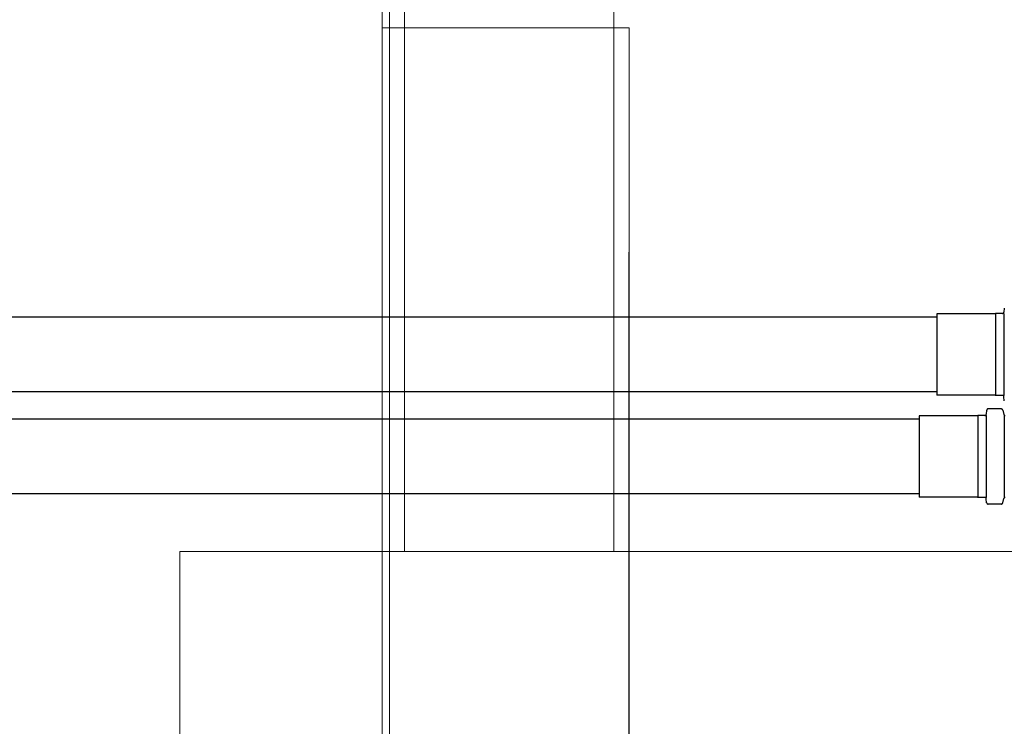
# Model space of a CAD drawing. Header units: millimetres. Extents: x 252 to 294, y 11.7 to 33.4.
# Tile 10 of 32: x 262.9 to 264.2, y 14.4 to 15.3. Entities that reach past the tile are written whole.
import ezdxf

# ---------------------------------------------------------------- set-up
doc = ezdxf.new("R2010")
doc.units = ezdxf.units.MM
doc.header["$LTSCALE"] = 10
for name, color, linetype in [('A-FLOR', 252, 'Continuous'), ('Simbolos', 251, 'Continuous'), ('Simbolos_int', 251, 'Continuous'), ('TQ-Condutos', 251, 'Continuous')]:
    doc.layers.add(name, color=color, linetype=linetype)
for name, color, linetype, lineweight in [('I-WALL', 7, 'Continuous', 5), ('IFC-IfcBuildingElementProxy-Contorno', 250, 'Continuous', 5), ('IFC-IfcSpace-Contorno', 250, 'Continuous', 5), ('IFC-IfcWall-Contorno', 250, 'Continuous', 5), ('IFC-IfcWallStandardCase-Contorno', 250, 'Continuous', 5), ('IFC-Sapata-Contorno', 253, 'Continuous', 5), ('IFC-Viga-Contorno', 66, 'Continuous', 5)]:
    doc.layers.add(name, color=color, linetype=linetype, lineweight=lineweight)

msp = doc.modelspace()

# ---------------------------------------------------------------- linework, layer by layer
at = {"layer": 'A-FLOR', "lineweight": 5}
msp.add_line((263.3508, 18.8336), (263.3508, 15.3336), dxfattribs=at)
at = {"layer": 'I-WALL', "lineweight": 5}
for p, q in [((263.3508, 15.3336), (263.3508, 13.4136)), ((263.6708, 15.3336), (263.3508, 15.3336)), ((263.6708, 13.7336), (263.6708, 15.3336))]:
    msp.add_line(p, q, dxfattribs=at)
at = {"layer": 'IFC-IfcBuildingElementProxy-Contorno', "lineweight": 5}
msp.add_line((263.6707, 15.0336), (263.6707, 13.7336), dxfattribs=at)
at = {"layer": 'IFC-IfcSpace-Contorno', "lineweight": 5}
for p, q in [((263.3508, 15.5322), (263.3508, 15.3336)), ((263.3508, 15.3336), (263.3689, 15.3336)), ((263.3689, 15.3336), (263.6708, 15.3336)), ((263.6708, 15.3336), (263.6708, 15.0336)), ((263.6708, 15.0336), (263.6708, 13.8244))]:
    msp.add_line(p, q, dxfattribs=at)
at = {"layer": 'IFC-IfcWall-Contorno', "lineweight": 5}
for p, q in [((263.3508, 15.3336), (263.3508, 13.7336)), ((263.6708, 15.3336), (263.3508, 15.3336)), ((263.6708, 13.7336), (263.6708, 15.3336))]:
    msp.add_line(p, q, dxfattribs=at)
at = {"layer": 'IFC-IfcWallStandardCase-Contorno', "lineweight": 5}
for p, q in [((263.3408, 18.8336), (263.3408, 15.3336)), ((263.3508, 15.3336), (263.3508, 18.8336)), ((263.3408, 15.3336), (263.3408, 14.3533)), ((263.3488, 15.3336), (263.3408, 15.3336)), ((263.3408, 15.3336), (263.3508, 15.3336)), ((263.3508, 15.3336), (263.3488, 15.3336)), ((263.3508, 14.3336), (263.3508, 15.3336))]:
    msp.add_line(p, q, dxfattribs=at)
at = {"layer": 'IFC-Sapata-Contorno', "lineweight": 5}
for p, q in [((263.0707, 14.6336), (263.0707, 13.4336)), ((263.3707, 14.6336), (263.0707, 14.6336)), ((263.6507, 14.6336), (263.3707, 14.6336)), ((264.2707, 14.6336), (263.6507, 14.6336))]:
    msp.add_line(p, q, dxfattribs=at)
at = {"layer": 'IFC-Viga-Contorno', "lineweight": 5}
for p, q in [((263.3707, 18.4936), (263.3707, 14.6336)), ((263.6507, 14.6336), (263.6507, 18.4936)), ((263.3707, 14.6336), (263.6507, 14.6336))]:
    msp.add_line(p, q, dxfattribs=at)
at = {"layer": 'Simbolos'}
for p, q in [((264.1601, 14.9514), (264.082, 14.9514)), ((264.1605, 14.9518), (264.1601, 14.9514)), ((264.1699, 14.9518), (264.1605, 14.9518)), ((264.1723, 14.9589), (264.1719, 14.9536)), ((264.1601, 14.8428), (264.082, 14.8428)), ((264.1605, 14.8424), (264.1601, 14.8428)), ((264.1699, 14.8424), (264.1605, 14.8424)), ((264.1723, 14.8353), (264.1719, 14.8406)), ((264.1487, 14.8225), (264.1483, 14.8172)), ((264.1683, 14.8243), (264.1507, 14.8243)), ((264.1702, 14.8228), (264.1718, 14.8169)), ((264.1365, 14.815), (264.0584, 14.815)), ((264.1369, 14.8154), (264.1365, 14.815)), ((264.1463, 14.8154), (264.1369, 14.8154)), ((264.1365, 14.7064), (264.0584, 14.7064)), ((264.1369, 14.706), (264.1365, 14.7064)), ((264.1463, 14.706), (264.1369, 14.706)), ((264.1487, 14.6989), (264.1483, 14.7042)), ((264.1702, 14.6986), (264.1718, 14.7045)), ((264.1683, 14.6971), (264.1507, 14.6971))]:
    msp.add_line(p, q, dxfattribs=at)
for points in [[(264.1699, 14.9518), (264.1702, 14.9518), (264.1705, 14.9519), (264.1708, 14.9521), (264.1711, 14.9522), (264.1713, 14.9525), (264.1715, 14.9527), (264.1717, 14.953), (264.1718, 14.9533), (264.1719, 14.9536)], [(264.1719, 14.8406), (264.1718, 14.8409), (264.1717, 14.8412), (264.1715, 14.8415), (264.1713, 14.8418), (264.1711, 14.842), (264.1708, 14.8422), (264.1705, 14.8423), (264.1702, 14.8424), (264.1699, 14.8424)], [(264.1463, 14.8154), (264.1466, 14.8154), (264.1469, 14.8155), (264.1472, 14.8156), (264.1475, 14.8158), (264.1477, 14.816), (264.1479, 14.8163), (264.1481, 14.8166), (264.1482, 14.8169), (264.1483, 14.8172)], [(264.1507, 14.8243), (264.1504, 14.8243), (264.1501, 14.8242), (264.1498, 14.8241), (264.1495, 14.8239), (264.1493, 14.8237), (264.1491, 14.8234), (264.1489, 14.8231), (264.1488, 14.8228), (264.1487, 14.8225)], [(264.1702, 14.8228), (264.1701, 14.8231), (264.17, 14.8234), (264.1698, 14.8236), (264.1696, 14.8238), (264.1694, 14.824), (264.1691, 14.8241), (264.1688, 14.8242), (264.1685, 14.8243), (264.1683, 14.8243)], [(264.1718, 14.8169), (264.1719, 14.8166), (264.172, 14.8164), (264.1722, 14.8161), (264.1724, 14.8159), (264.1726, 14.8157), (264.1729, 14.8156), (264.1731, 14.8155), (264.1734, 14.8154), (264.1737, 14.8154)], [(264.1483, 14.7042), (264.1482, 14.7045), (264.1481, 14.7048), (264.1479, 14.7051), (264.1477, 14.7054), (264.1475, 14.7056), (264.1472, 14.7058), (264.1469, 14.7059), (264.1466, 14.706), (264.1463, 14.706)], [(264.1487, 14.6989), (264.1488, 14.6986), (264.1489, 14.6983), (264.1491, 14.698), (264.1493, 14.6977), (264.1495, 14.6975), (264.1498, 14.6973), (264.1501, 14.6972), (264.1504, 14.6971), (264.1507, 14.6971)], [(264.1683, 14.6971), (264.1685, 14.6971), (264.1688, 14.6972), (264.1691, 14.6973), (264.1694, 14.6974), (264.1696, 14.6976), (264.1698, 14.6978), (264.17, 14.6981), (264.1701, 14.6983), (264.1702, 14.6986)], [(264.1737, 14.706), (264.1734, 14.706), (264.1731, 14.7059), (264.1729, 14.7058), (264.1726, 14.7057), (264.1724, 14.7055), (264.1722, 14.7053), (264.172, 14.7051), (264.1719, 14.7048), (264.1718, 14.7045)]]:
    msp.add_lwpolyline(points, dxfattribs=at)
at = {"layer": 'Simbolos_int'}
for p, q in [((264.082, 14.9514), (264.082, 14.8428)), ((264.1605, 14.9518), (264.1605, 14.8424)), ((264.1717, 14.9518), (264.1717, 14.8424)), ((264.0584, 14.815), (264.0584, 14.7064)), ((264.1369, 14.8154), (264.1369, 14.706)), ((264.1481, 14.8154), (264.1481, 14.706)), ((264.1722, 14.8154), (264.1722, 14.706))]:
    msp.add_line(p, q, dxfattribs=at)
at = {"layer": 'TQ-Condutos'}
for p, q in [((264.082, 14.9471), (260.3347, 14.9471)), ((264.082, 14.8471), (260.3347, 14.8471)), ((264.0584, 14.8107), (260.3347, 14.8107)), ((264.0584, 14.7107), (260.3347, 14.7107))]:
    msp.add_line(p, q, dxfattribs=at)

doc.saveas('drawing.dxf')
